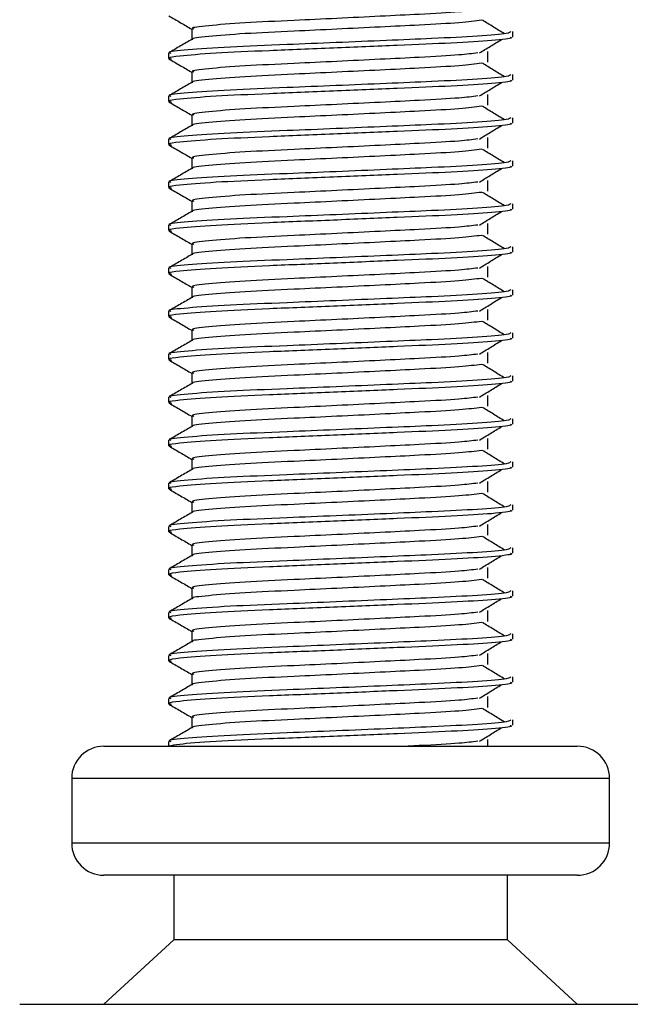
# Model space of a CAD drawing. Header units: millimetres. Extents: x -535 to 1155, y 0 to 326.
# Tile 27 of 116: x -41.17 to -33.44, y 120.08 to 132.55. Entities that reach past the tile are written whole.
import ezdxf

# ---------------------------------------------------------------- set-up
doc = ezdxf.new("R2010")
doc.units = ezdxf.units.MM

msp = doc.modelspace()

# ---------------------------------------------------------------- linework, layer by layer
at = {"color": 7, "linetype": 'Continuous', "lineweight": 25}
for p, q in [((-38.9951, 132.4371), (-38.9951, 132.3037)), ((-34.932, 132.3345), (-34.932, 132.4025)), ((-39.29, 132.1301), (-39.29, 132.062)), ((-35.2457, 132.0164), (-35.2457, 132.1525)), ((-38.9951, 131.8923), (-38.9951, 131.759)), ((-34.932, 131.7897), (-34.932, 131.8577)), ((-39.29, 131.5853), (-39.29, 131.5173)), ((-35.2457, 131.4716), (-35.2457, 131.6078)), ((-38.9951, 131.3476), (-38.9951, 131.2142)), ((-34.932, 131.245), (-34.932, 131.313)), ((-35.2457, 130.9269), (-35.2457, 131.0631)), ((-39.29, 131.0406), (-39.29, 130.9725)), ((-38.9951, 130.8028), (-38.9951, 130.6695)), ((-34.932, 130.7002), (-34.932, 130.7682)), ((-39.29, 130.4958), (-39.29, 130.4278)), ((-35.2457, 130.3821), (-35.2457, 130.5183)), ((-38.9951, 130.2581), (-38.9951, 130.1247)), ((-34.932, 130.1555), (-34.932, 130.2235)), ((-39.29, 129.9511), (-39.29, 129.883)), ((-35.2457, 129.8374), (-35.2457, 129.9736)), ((-38.9951, 129.7133), (-38.9951, 129.58)), ((-34.932, 129.6107), (-34.932, 129.6787)), ((-35.2457, 129.2926), (-35.2457, 129.4288)), ((-39.29, 129.4063), (-39.29, 129.3383)), ((-38.9951, 129.1686), (-38.9951, 129.0352)), ((-34.932, 129.066), (-34.932, 129.134)), ((-39.29, 128.8616), (-39.29, 128.7935)), ((-35.2457, 128.7479), (-35.2457, 128.8841)), ((-38.9951, 128.6238), (-38.9951, 128.4905)), ((-34.932, 128.5212), (-34.932, 128.5893)), ((-39.29, 128.3168), (-39.29, 128.2488)), ((-35.2457, 128.2031), (-35.2457, 128.3393)), ((-38.9951, 128.0791), (-38.9951, 127.9457)), ((-34.932, 127.9765), (-34.932, 128.0445)), ((-39.29, 127.7721), (-39.29, 127.7041)), ((-35.2457, 127.6584), (-35.2457, 127.7946)), ((-38.9951, 127.5343), (-38.9951, 127.401)), ((-34.932, 127.4317), (-34.932, 127.4998)), ((-39.29, 127.2273), (-39.29, 127.1593)), ((-35.2457, 127.1136), (-35.2457, 127.2498)), ((-38.9951, 126.9896), (-38.9951, 126.8562)), ((-34.932, 126.887), (-34.932, 126.955)), ((-35.2457, 126.5689), (-35.2457, 126.7051)), ((-39.29, 126.6826), (-39.29, 126.6146)), ((-38.9951, 126.4448), (-38.9951, 126.3115)), ((-34.932, 126.3423), (-34.932, 126.4103)), ((-39.29, 126.1378), (-39.29, 126.0698)), ((-35.2457, 126.0242), (-35.2457, 126.1603)), ((-38.9951, 125.9001), (-38.9951, 125.7667)), ((-34.932, 125.7975), (-34.932, 125.8655)), ((-39.29, 125.5931), (-39.29, 125.5251)), ((-35.2457, 125.4794), (-35.2457, 125.6156)), ((-38.9951, 125.3554), (-38.9951, 125.222)), ((-34.932, 125.2528), (-34.932, 125.3208)), ((-35.2457, 124.9347), (-35.2457, 125.0708)), ((-39.29, 125.0484), (-39.29, 124.9803)), ((-38.9951, 124.8106), (-38.9951, 124.6772)), ((-34.932, 124.708), (-34.932, 124.776)), ((-39.29, 124.5036), (-39.29, 124.4356)), ((-35.2457, 124.3899), (-35.2457, 124.5261)), ((-38.9951, 124.2659), (-38.9951, 124.1325)), ((-34.932, 124.1633), (-34.932, 124.2313)), ((-39.29, 123.9589), (-39.29, 123.8908)), ((-35.2457, 123.8452), (-35.2457, 123.9814)), ((-38.9951, 123.7211), (-38.9951, 123.5878)), ((-34.932, 123.6185), (-34.932, 123.6865)), ((-40.1071, 123.3534), (-34.1149, 123.3534)), ((-39.29, 123.4141), (-39.29, 123.3534)), ((-35.2457, 123.3534), (-35.2457, 123.4366)), ((-40.5157, 122.9449), (-40.5157, 122.1277)), ((-33.7064, 122.9449), (-40.5157, 122.9449)), ((-33.7064, 122.1277), (-33.7064, 122.9449)), ((-40.5157, 122.1277), (-36.8158, 122.1277)), ((-36.8158, 122.1277), (-33.7064, 122.1277)), ((-36.8512, 121.7192), (-40.1071, 121.7192)), ((-39.2219, 121.7192), (-39.2219, 120.9021)), ((-34.1149, 121.7192), (-36.8512, 121.7192)), ((-35.0001, 120.9021), (-35.0001, 121.7192)), ((-39.2219, 120.9021), (-40.1071, 120.0849)), ((-36.928, 120.9021), (-39.2219, 120.9021)), ((-35.0001, 120.9021), (-36.928, 120.9021)), ((-34.1149, 120.0849), (-35.0001, 120.9021)), ((-41.1737, 120.0849), (-33.0484, 120.0849))]:
    msp.add_line(p, q, dxfattribs=at)
for centre, start, end in [((-40.1071, 122.9449), 90, 180), ((-34.1149, 122.9449), 0, 90), ((-40.1071, 122.1277), 180, 270), ((-34.1149, 122.1277), 270, 0)]:
    msp.add_arc(centre, 0.4086, start, end, dxfattribs=at)
for points, knots in [([(-35.3747, 132.6771), (-35.4441, 132.6684), (-35.6015, 132.6486), (-36.0635, 132.6234), (-36.607, 132.5966), (-37.1587, 132.5698), (-37.7594, 132.5414), (-38.3598, 132.5137), (-38.8069, 132.4771), (-39.0156, 132.4529), (-38.9772, 132.4393), (-38.9696, 132.4366)], [0, 0, 0, 0, 0.1028652, 0.233268, 0.3371731, 0.4438505, 0.5487917, 0.6853047, 0.8274414, 0.9661113, 1, 1, 1, 1]), ([(-39.2848, 132.6014), (-39.2355, 132.5728), (-39.139, 132.517), (-39.0424, 132.4611), (-38.9951, 132.4337)], [0, 0, 0, 0, 0.5102373, 1, 1, 1, 1]), ([(-35.3243, 132.5463), (-35.407, 132.5358), (-35.5764, 132.5141), (-36.0625, 132.4872), (-36.6072, 132.4604), (-37.1587, 132.4336), (-37.7592, 132.4053), (-38.3612, 132.3775), (-38.8015, 132.3409), (-39.0106, 132.3187), (-38.9837, 132.3071), (-38.9821, 132.3064)], [0, 0, 0, 0, 0.1249493, 0.2558292, 0.3601144, 0.4671821, 0.5725071, 0.7095196, 0.8521762, 0.9913534, 1, 1, 1, 1]), ([(-35.0378, 132.3757), (-35.0841, 132.4041), (-35.1768, 132.461), (-35.2696, 132.5178), (-35.3161, 132.5462)], [0, 0, 0, 0, 0.50001, 1, 1, 1, 1]), ([(-34.9581, 132.4025), (-34.964, 132.3947), (-34.9777, 132.3766), (-35.3404, 132.3445), (-35.8941, 132.317), (-36.5294, 132.2902), (-37.1658, 132.2633), (-37.8611, 132.235), (-38.5552, 132.2073), (-39.0724, 132.1707), (-39.3139, 132.1464), (-39.2691, 132.1328), (-39.2601, 132.1301)], [0, 0, 0, 0, 0.08848308, 0.20787331, 0.32292323, 0.41459405, 0.50870798, 0.60129187, 0.72173315, 0.84713038, 0.96947255, 1, 1, 1, 1]), ([(-38.9903, 132.3065), (-39.0396, 132.278), (-39.1381, 132.221), (-39.2366, 132.164), (-39.2859, 132.1355)], [0, 0, 0, 0, 0.4999318, 1, 1, 1, 1]), ([(-34.9641, 132.3345), (-34.9555, 132.331), (-34.9213, 132.3174), (-35.1668, 132.2902), (-35.6714, 132.2577), (-36.3877, 132.2284), (-37.2085, 132.1931), (-38.0322, 132.161), (-38.7372, 132.1289), (-39.1436, 132.0954), (-39.3108, 132.073), (-39.2677, 132.0605), (-39.2522, 132.056)], [0, 0, 0, 0, 0.03926664, 0.15622844, 0.27180144, 0.38453008, 0.50182349, 0.62160097, 0.74094547, 0.86376393, 0.95109714, 1, 1, 1, 1]), ([(-35.3537, 132.1323), (-35.3074, 132.1607), (-35.2147, 132.2176), (-35.1219, 132.2744), (-35.0754, 132.3029)], [0, 0, 0, 0, 0.4999887, 1, 1, 1, 1]), ([(-39.2848, 132.0566), (-39.2355, 132.0281), (-39.139, 131.9722), (-39.0424, 131.9163), (-38.9951, 131.8889)], [0, 0, 0, 0, 0.5102373, 1, 1, 1, 1]), ([(-35.3747, 132.1324), (-35.4441, 132.1236), (-35.6015, 132.1038), (-36.0635, 132.0787), (-36.607, 132.0519), (-37.1587, 132.025), (-37.7594, 131.9967), (-38.3598, 131.9689), (-38.8069, 131.9324), (-39.0156, 131.9082), (-38.9772, 131.8946), (-38.9696, 131.8919)], [0, 0, 0, 0, 0.1028652, 0.233268, 0.3371731, 0.4438505, 0.5487917, 0.6853047, 0.8274414, 0.9661113, 1, 1, 1, 1]), ([(-35.3243, 132.0016), (-35.407, 131.991), (-35.5764, 131.9693), (-36.0625, 131.9425), (-36.6072, 131.9157), (-37.1587, 131.8888), (-37.7592, 131.8605), (-38.3612, 131.8327), (-38.8015, 131.7962), (-39.0106, 131.7739), (-38.9837, 131.7623), (-38.9821, 131.7617)], [0, 0, 0, 0, 0.1249493, 0.2558292, 0.3601144, 0.4671821, 0.5725071, 0.7095196, 0.8521762, 0.9913534, 1, 1, 1, 1]), ([(-35.0378, 131.8309), (-35.0841, 131.8593), (-35.1768, 131.9162), (-35.2696, 131.9731), (-35.3161, 132.0015)], [0, 0, 0, 0, 0.50001, 1, 1, 1, 1]), ([(-34.9581, 131.8577), (-34.964, 131.85), (-34.9777, 131.8318), (-35.3404, 131.7997), (-35.8941, 131.7723), (-36.5294, 131.7455), (-37.1658, 131.7186), (-37.8611, 131.6903), (-38.5552, 131.6625), (-39.0724, 131.6259), (-39.3139, 131.6017), (-39.2691, 131.588), (-39.2601, 131.5853)], [0, 0, 0, 0, 0.0884831, 0.2078733, 0.3229232, 0.4145941, 0.508708, 0.6012919, 0.7217331, 0.8471304, 0.9694726, 1, 1, 1, 1]), ([(-38.9903, 131.7617), (-39.0396, 131.7332), (-39.1381, 131.6762), (-39.2366, 131.6192), (-39.2859, 131.5907)], [0, 0, 0, 0, 0.4999318, 1, 1, 1, 1]), ([(-34.9641, 131.7897), (-34.9555, 131.7863), (-34.9213, 131.7727), (-35.1668, 131.7455), (-35.6714, 131.7129), (-36.3877, 131.6837), (-37.2085, 131.6483), (-38.0322, 131.6162), (-38.7372, 131.5841), (-39.1436, 131.5506), (-39.3108, 131.5282), (-39.2677, 131.5158), (-39.2522, 131.5113)], [0, 0, 0, 0, 0.03926664, 0.15622844, 0.27180144, 0.38453008, 0.50182349, 0.62160097, 0.74094547, 0.86376393, 0.95109714, 1, 1, 1, 1]), ([(-35.3537, 131.5875), (-35.3074, 131.6159), (-35.2147, 131.6728), (-35.1219, 131.7297), (-35.0754, 131.7581)], [0, 0, 0, 0, 0.4999887, 1, 1, 1, 1]), ([(-35.3747, 131.5876), (-35.4441, 131.5789), (-35.6015, 131.5591), (-36.0635, 131.5339), (-36.607, 131.5071), (-37.1587, 131.4803), (-37.7594, 131.452), (-38.3598, 131.4242), (-38.8069, 131.3876), (-39.0156, 131.3634), (-38.9772, 131.3498), (-38.9696, 131.3471)], [0, 0, 0, 0, 0.1028652, 0.233268, 0.3371731, 0.4438505, 0.5487917, 0.6853047, 0.8274414, 0.9661113, 1, 1, 1, 1]), ([(-39.2848, 131.5119), (-39.2355, 131.4834), (-39.139, 131.4275), (-39.0424, 131.3716), (-38.9951, 131.3442)], [0, 0, 0, 0, 0.5102373, 1, 1, 1, 1]), ([(-35.3243, 131.4569), (-35.407, 131.4463), (-35.5764, 131.4246), (-36.0625, 131.3977), (-36.6072, 131.3709), (-37.1587, 131.3441), (-37.7592, 131.3158), (-38.3612, 131.288), (-38.8015, 131.2514), (-39.0106, 131.2292), (-38.9837, 131.2176), (-38.9821, 131.2169)], [0, 0, 0, 0, 0.1249493, 0.2558292, 0.3601144, 0.4671821, 0.5725071, 0.7095196, 0.8521762, 0.9913534, 1, 1, 1, 1]), ([(-35.0378, 131.2862), (-35.0841, 131.3146), (-35.1768, 131.3715), (-35.2696, 131.4283), (-35.3161, 131.4568)], [0, 0, 0, 0, 0.50001, 1, 1, 1, 1]), ([(-34.9581, 131.313), (-34.964, 131.3052), (-34.9777, 131.2871), (-35.3404, 131.255), (-35.8941, 131.2275), (-36.5294, 131.2007), (-37.1658, 131.1739), (-37.8611, 131.1455), (-38.5552, 131.1178), (-39.0724, 131.0812), (-39.3139, 131.0569), (-39.2691, 131.0433), (-39.2601, 131.0406)], [0, 0, 0, 0, 0.0884831, 0.2078733, 0.3229232, 0.4145941, 0.508708, 0.6012919, 0.7217331, 0.8471304, 0.9694726, 1, 1, 1, 1]), ([(-38.9903, 131.217), (-39.0396, 131.1885), (-39.1381, 131.1315), (-39.2366, 131.0745), (-39.2859, 131.046)], [0, 0, 0, 0, 0.4999318, 1, 1, 1, 1]), ([(-34.9641, 131.245), (-34.9555, 131.2416), (-34.9213, 131.2279), (-35.1668, 131.2007), (-35.6714, 131.1682), (-36.3877, 131.1389), (-37.2085, 131.1036), (-38.0322, 131.0715), (-38.7372, 131.0394), (-39.1436, 131.0059), (-39.3108, 130.9835), (-39.2677, 130.971), (-39.2522, 130.9666)], [0, 0, 0, 0, 0.0392666, 0.1562284, 0.2718014, 0.3845301, 0.5018235, 0.621601, 0.7409455, 0.8637639, 0.9510971, 1, 1, 1, 1]), ([(-35.3537, 131.0428), (-35.3074, 131.0712), (-35.2147, 131.1281), (-35.1219, 131.1849), (-35.0754, 131.2134)], [0, 0, 0, 0, 0.4999887, 1, 1, 1, 1]), ([(-39.2848, 130.9671), (-39.2355, 130.9386), (-39.139, 130.8827), (-39.0424, 130.8268), (-38.9951, 130.7994)], [0, 0, 0, 0, 0.5102373, 1, 1, 1, 1]), ([(-35.3747, 131.0429), (-35.4441, 131.0341), (-35.6015, 131.0143), (-36.0635, 130.9892), (-36.607, 130.9624), (-37.1587, 130.9355), (-37.7594, 130.9072), (-38.3598, 130.8794), (-38.8069, 130.8429), (-39.0156, 130.8187), (-38.9772, 130.8051), (-38.9696, 130.8024)], [0, 0, 0, 0, 0.1028652, 0.233268, 0.3371731, 0.4438505, 0.5487917, 0.6853047, 0.8274414, 0.9661113, 1, 1, 1, 1]), ([(-35.3243, 130.9121), (-35.407, 130.9015), (-35.5764, 130.8798), (-36.0625, 130.853), (-36.6072, 130.8262), (-37.1587, 130.7993), (-37.7592, 130.771), (-38.3612, 130.7433), (-38.8015, 130.7067), (-39.0106, 130.6844), (-38.9837, 130.6729), (-38.9821, 130.6722)], [0, 0, 0, 0, 0.1249493, 0.2558292, 0.3601144, 0.4671821, 0.5725071, 0.7095196, 0.8521762, 0.9913534, 1, 1, 1, 1]), ([(-35.0378, 130.7414), (-35.0841, 130.7699), (-35.1768, 130.8267), (-35.2696, 130.8836), (-35.3161, 130.912)], [0, 0, 0, 0, 0.50001, 1, 1, 1, 1]), ([(-34.9581, 130.7682), (-34.964, 130.7605), (-34.9777, 130.7423), (-35.3404, 130.7102), (-35.8941, 130.6828), (-36.5294, 130.656), (-37.1658, 130.6291), (-37.8611, 130.6008), (-38.5552, 130.573), (-39.0724, 130.5364), (-39.3139, 130.5122), (-39.2691, 130.4985), (-39.2601, 130.4958)], [0, 0, 0, 0, 0.0884831, 0.2078733, 0.3229232, 0.4145941, 0.508708, 0.6012919, 0.7217331, 0.8471304, 0.9694726, 1, 1, 1, 1]), ([(-34.9641, 130.7002), (-34.9555, 130.6968), (-34.9213, 130.6832), (-35.1668, 130.656), (-35.6714, 130.6234), (-36.3877, 130.5942), (-37.2085, 130.5588), (-38.0322, 130.5267), (-38.7372, 130.4946), (-39.1436, 130.4611), (-39.3108, 130.4387), (-39.2677, 130.4263), (-39.2522, 130.4218)], [0, 0, 0, 0, 0.0392666, 0.1562284, 0.2718014, 0.3845301, 0.5018235, 0.621601, 0.7409455, 0.8637639, 0.9510971, 1, 1, 1, 1]), ([(-38.9903, 130.6723), (-39.0396, 130.6437), (-39.1381, 130.5867), (-39.2366, 130.5297), (-39.2859, 130.5012)], [0, 0, 0, 0, 0.4999318, 1, 1, 1, 1]), ([(-35.3537, 130.498), (-35.3074, 130.5265), (-35.2147, 130.5833), (-35.1219, 130.6402), (-35.0754, 130.6686)], [0, 0, 0, 0, 0.49998865, 1, 1, 1, 1]), ([(-35.3747, 130.4981), (-35.4441, 130.4894), (-35.6015, 130.4696), (-36.0635, 130.4444), (-36.607, 130.4176), (-37.1587, 130.3908), (-37.7594, 130.3625), (-38.3598, 130.3347), (-38.8069, 130.2981), (-39.0156, 130.2739), (-38.9772, 130.2603), (-38.9696, 130.2577)], [0, 0, 0, 0, 0.1028652, 0.233268, 0.3371731, 0.4438505, 0.5487917, 0.6853047, 0.8274414, 0.9661113, 1, 1, 1, 1]), ([(-39.2848, 130.4224), (-39.2355, 130.3939), (-39.139, 130.338), (-39.0424, 130.2821), (-38.9951, 130.2547)], [0, 0, 0, 0, 0.5102373, 1, 1, 1, 1]), ([(-35.3243, 130.3674), (-35.407, 130.3568), (-35.5764, 130.3351), (-36.0625, 130.3082), (-36.6072, 130.2815), (-37.1587, 130.2546), (-37.7592, 130.2263), (-38.3612, 130.1985), (-38.8015, 130.1619), (-39.0106, 130.1397), (-38.9837, 130.1281), (-38.9821, 130.1274)], [0, 0, 0, 0, 0.1249493, 0.2558292, 0.3601144, 0.4671821, 0.5725071, 0.7095196, 0.8521762, 0.9913534, 1, 1, 1, 1]), ([(-35.0378, 130.1967), (-35.0841, 130.2251), (-35.1768, 130.282), (-35.2696, 130.3388), (-35.3161, 130.3673)], [0, 0, 0, 0, 0.50001, 1, 1, 1, 1]), ([(-34.9581, 130.2235), (-34.964, 130.2158), (-34.9777, 130.1976), (-35.3404, 130.1655), (-35.8941, 130.138), (-36.5294, 130.1112), (-37.1658, 130.0844), (-37.8611, 130.056), (-38.5552, 130.0283), (-39.0724, 129.9917), (-39.3139, 129.9674), (-39.2691, 129.9538), (-39.2601, 129.9511)], [0, 0, 0, 0, 0.0884831, 0.2078733, 0.3229232, 0.4145941, 0.508708, 0.6012919, 0.7217331, 0.8471304, 0.9694726, 1, 1, 1, 1]), ([(-38.9903, 130.1275), (-39.0396, 130.099), (-39.1381, 130.042), (-39.2366, 129.985), (-39.2859, 129.9565)], [0, 0, 0, 0, 0.4999318, 1, 1, 1, 1]), ([(-34.9641, 130.1555), (-34.9555, 130.1521), (-34.9213, 130.1385), (-35.1668, 130.1112), (-35.6714, 130.0787), (-36.3877, 130.0494), (-37.2085, 130.0141), (-38.0322, 129.982), (-38.7372, 129.9499), (-39.1436, 129.9164), (-39.3108, 129.894), (-39.2677, 129.8815), (-39.2522, 129.8771)], [0, 0, 0, 0, 0.0392666, 0.1562284, 0.2718014, 0.3845301, 0.5018235, 0.621601, 0.7409455, 0.8637639, 0.9510971, 1, 1, 1, 1]), ([(-35.3537, 129.9533), (-35.3074, 129.9817), (-35.2147, 130.0386), (-35.1219, 130.0955), (-35.0754, 130.1239)], [0, 0, 0, 0, 0.4999887, 1, 1, 1, 1]), ([(-35.3747, 129.9534), (-35.4441, 129.9447), (-35.6015, 129.9248), (-36.0635, 129.8997), (-36.607, 129.8729), (-37.1587, 129.846), (-37.7594, 129.8177), (-38.3598, 129.7899), (-38.8069, 129.7534), (-39.0156, 129.7292), (-38.9772, 129.7156), (-38.9696, 129.7129)], [0, 0, 0, 0, 0.1028652, 0.233268, 0.3371731, 0.4438505, 0.5487917, 0.6853047, 0.8274414, 0.9661113, 1, 1, 1, 1]), ([(-39.2848, 129.8776), (-39.2355, 129.8491), (-39.139, 129.7932), (-39.0424, 129.7373), (-38.9951, 129.7099)], [0, 0, 0, 0, 0.5102373, 1, 1, 1, 1]), ([(-35.3243, 129.8226), (-35.407, 129.812), (-35.5764, 129.7903), (-36.0625, 129.7635), (-36.6072, 129.7367), (-37.1587, 129.7098), (-37.7592, 129.6815), (-38.3612, 129.6538), (-38.8015, 129.6172), (-39.0106, 129.5949), (-38.9837, 129.5834), (-38.9821, 129.5827)], [0, 0, 0, 0, 0.1249493, 0.2558292, 0.3601144, 0.4671821, 0.5725071, 0.7095196, 0.8521762, 0.9913534, 1, 1, 1, 1]), ([(-35.0378, 129.6519), (-35.0841, 129.6804), (-35.1768, 129.7372), (-35.2696, 129.7941), (-35.3161, 129.8225)], [0, 0, 0, 0, 0.50001, 1, 1, 1, 1]), ([(-34.9581, 129.6787), (-34.964, 129.671), (-34.9777, 129.6528), (-35.3404, 129.6207), (-35.8941, 129.5933), (-36.5294, 129.5665), (-37.1658, 129.5396), (-37.8611, 129.5113), (-38.5552, 129.4835), (-39.0724, 129.4469), (-39.3139, 129.4227), (-39.2691, 129.409), (-39.2601, 129.4063)], [0, 0, 0, 0, 0.0884831, 0.2078733, 0.3229232, 0.4145941, 0.508708, 0.6012919, 0.7217331, 0.8471304, 0.9694726, 1, 1, 1, 1]), ([(-38.9903, 129.5828), (-39.0396, 129.5543), (-39.1381, 129.4972), (-39.2366, 129.4402), (-39.2859, 129.4117)], [0, 0, 0, 0, 0.4999318, 1, 1, 1, 1]), ([(-34.9641, 129.6107), (-34.9555, 129.6073), (-34.9213, 129.5937), (-35.1668, 129.5665), (-35.6714, 129.5339), (-36.3877, 129.5047), (-37.2085, 129.4694), (-38.0322, 129.4372), (-38.7372, 129.4051), (-39.1436, 129.3716), (-39.3108, 129.3492), (-39.2677, 129.3368), (-39.2522, 129.3323)], [0, 0, 0, 0, 0.0392666, 0.1562284, 0.2718014, 0.3845301, 0.5018235, 0.621601, 0.7409455, 0.8637639, 0.9510971, 1, 1, 1, 1]), ([(-35.3537, 129.4085), (-35.3074, 129.437), (-35.2147, 129.4938), (-35.1219, 129.5507), (-35.0754, 129.5791)], [0, 0, 0, 0, 0.4999887, 1, 1, 1, 1]), ([(-39.2848, 129.3329), (-39.2355, 129.3044), (-39.139, 129.2485), (-39.0424, 129.1926), (-38.9951, 129.1652)], [0, 0, 0, 0, 0.5102373, 1, 1, 1, 1]), ([(-35.3747, 129.4086), (-35.4441, 129.3999), (-35.6015, 129.3801), (-36.0635, 129.3549), (-36.607, 129.3281), (-37.1587, 129.3013), (-37.7594, 129.273), (-38.3598, 129.2452), (-38.8069, 129.2086), (-39.0156, 129.1844), (-38.9772, 129.1708), (-38.9696, 129.1682)], [0, 0, 0, 0, 0.1028652, 0.233268, 0.3371731, 0.4438505, 0.5487917, 0.6853047, 0.8274414, 0.9661113, 1, 1, 1, 1]), ([(-35.3243, 129.2779), (-35.407, 129.2673), (-35.5764, 129.2456), (-36.0625, 129.2187), (-36.6072, 129.192), (-37.1587, 129.1651), (-37.7592, 129.1368), (-38.3612, 129.109), (-38.8015, 129.0724), (-39.0106, 129.0502), (-38.9837, 129.0386), (-38.9821, 129.0379)], [0, 0, 0, 0, 0.1249493, 0.2558292, 0.3601144, 0.4671821, 0.5725071, 0.7095196, 0.8521762, 0.9913534, 1, 1, 1, 1]), ([(-35.0378, 129.1072), (-35.0841, 129.1356), (-35.1768, 129.1925), (-35.2696, 129.2493), (-35.3161, 129.2778)], [0, 0, 0, 0, 0.50001, 1, 1, 1, 1]), ([(-34.9581, 129.134), (-34.964, 129.1263), (-34.9777, 129.1081), (-35.3404, 129.076), (-35.8941, 129.0485), (-36.5294, 129.0217), (-37.1658, 128.9949), (-37.8611, 128.9665), (-38.5552, 128.9388), (-39.0724, 128.9022), (-39.3139, 128.8779), (-39.2691, 128.8643), (-39.2601, 128.8616)], [0, 0, 0, 0, 0.0884831, 0.2078733, 0.3229232, 0.4145941, 0.508708, 0.6012919, 0.7217331, 0.8471304, 0.9694726, 1, 1, 1, 1]), ([(-34.9641, 129.066), (-34.9555, 129.0626), (-34.9213, 129.049), (-35.1668, 129.0217), (-35.6714, 128.9892), (-36.3877, 128.96), (-37.2085, 128.9246), (-38.0322, 128.8925), (-38.7372, 128.8604), (-39.1436, 128.8269), (-39.3108, 128.8045), (-39.2677, 128.792), (-39.2522, 128.7876)], [0, 0, 0, 0, 0.0392666, 0.1562284, 0.2718014, 0.3845301, 0.5018235, 0.621601, 0.7409455, 0.8637639, 0.9510971, 1, 1, 1, 1]), ([(-38.9903, 129.038), (-39.0396, 129.0095), (-39.1381, 128.9525), (-39.2366, 128.8955), (-39.2859, 128.867)], [0, 0, 0, 0, 0.4999318, 1, 1, 1, 1]), ([(-35.3537, 128.8638), (-35.3074, 128.8922), (-35.2147, 128.9491), (-35.1219, 129.006), (-35.0754, 129.0344)], [0, 0, 0, 0, 0.4999887, 1, 1, 1, 1]), ([(-35.3747, 128.8639), (-35.4441, 128.8552), (-35.6015, 128.8354), (-36.0635, 128.8102), (-36.607, 128.7834), (-37.1587, 128.7565), (-37.7594, 128.7282), (-38.3598, 128.7004), (-38.8069, 128.6639), (-39.0156, 128.6397), (-38.9772, 128.6261), (-38.9696, 128.6234)], [0, 0, 0, 0, 0.1028652, 0.233268, 0.3371731, 0.4438505, 0.5487917, 0.6853047, 0.8274414, 0.9661113, 1, 1, 1, 1]), ([(-39.2848, 128.7881), (-39.2355, 128.7596), (-39.139, 128.7037), (-39.0424, 128.6478), (-38.9951, 128.6205)], [0, 0, 0, 0, 0.5102373, 1, 1, 1, 1]), ([(-35.3243, 128.7331), (-35.407, 128.7225), (-35.5764, 128.7009), (-36.0625, 128.674), (-36.6072, 128.6472), (-37.1587, 128.6204), (-37.7592, 128.592), (-38.3612, 128.5643), (-38.8015, 128.5277), (-39.0106, 128.5055), (-38.9837, 128.4939), (-38.9821, 128.4932)], [0, 0, 0, 0, 0.1249493, 0.2558292, 0.3601144, 0.4671821, 0.5725071, 0.7095196, 0.8521762, 0.9913534, 1, 1, 1, 1]), ([(-35.0378, 128.5624), (-35.0841, 128.5909), (-35.1768, 128.6477), (-35.2696, 128.7046), (-35.3161, 128.733)], [0, 0, 0, 0, 0.50001, 1, 1, 1, 1]), ([(-34.9581, 128.5893), (-34.964, 128.5815), (-34.9777, 128.5633), (-35.3404, 128.5312), (-35.8941, 128.5038), (-36.5294, 128.477), (-37.1658, 128.4501), (-37.8611, 128.4218), (-38.5552, 128.394), (-39.0724, 128.3575), (-39.3139, 128.3332), (-39.2691, 128.3196), (-39.2601, 128.3168)], [0, 0, 0, 0, 0.0884831, 0.2078733, 0.3229232, 0.4145941, 0.508708, 0.6012919, 0.7217331, 0.8471304, 0.9694726, 1, 1, 1, 1]), ([(-38.9903, 128.4933), (-39.0396, 128.4648), (-39.1381, 128.4077), (-39.2366, 128.3507), (-39.2859, 128.3222)], [0, 0, 0, 0, 0.4999318, 1, 1, 1, 1]), ([(-34.9641, 128.5212), (-34.9555, 128.5178), (-34.9213, 128.5042), (-35.1668, 128.477), (-35.6714, 128.4444), (-36.3877, 128.4152), (-37.2085, 128.3799), (-38.0322, 128.3477), (-38.7372, 128.3156), (-39.1436, 128.2821), (-39.3108, 128.2597), (-39.2677, 128.2473), (-39.2522, 128.2428)], [0, 0, 0, 0, 0.0392666, 0.1562284, 0.2718014, 0.3845301, 0.5018235, 0.621601, 0.7409455, 0.8637639, 0.9510971, 1, 1, 1, 1]), ([(-35.3537, 128.319), (-35.3074, 128.3475), (-35.2147, 128.4043), (-35.1219, 128.4612), (-35.0754, 128.4896)], [0, 0, 0, 0, 0.4999887, 1, 1, 1, 1]), ([(-35.3747, 128.3191), (-35.4441, 128.3104), (-35.6015, 128.2906), (-36.0635, 128.2654), (-36.607, 128.2387), (-37.1587, 128.2118), (-37.7594, 128.1835), (-38.3598, 128.1557), (-38.8069, 128.1191), (-39.0156, 128.0949), (-38.9772, 128.0813), (-38.9696, 128.0787)], [0, 0, 0, 0, 0.10286515, 0.233268, 0.33717311, 0.44385053, 0.54879169, 0.68530472, 0.82744139, 0.9661113, 1, 1, 1, 1]), ([(-39.2848, 128.2434), (-39.2355, 128.2149), (-39.139, 128.159), (-39.0424, 128.1031), (-38.9951, 128.0757)], [0, 0, 0, 0, 0.5102373, 1, 1, 1, 1]), ([(-35.3243, 128.1884), (-35.407, 128.1778), (-35.5764, 128.1561), (-36.0625, 128.1292), (-36.6072, 128.1025), (-37.1587, 128.0756), (-37.7592, 128.0473), (-38.3612, 128.0195), (-38.8015, 127.9829), (-39.0106, 127.9607), (-38.9837, 127.9491), (-38.9821, 127.9484)], [0, 0, 0, 0, 0.1249493, 0.2558292, 0.3601144, 0.4671821, 0.5725071, 0.7095196, 0.8521762, 0.9913534, 1, 1, 1, 1]), ([(-35.0378, 128.0177), (-35.0841, 128.0461), (-35.1768, 128.103), (-35.2696, 128.1598), (-35.3161, 128.1883)], [0, 0, 0, 0, 0.50001, 1, 1, 1, 1]), ([(-34.9581, 128.0445), (-34.964, 128.0368), (-34.9777, 128.0186), (-35.3404, 127.9865), (-35.8941, 127.959), (-36.5294, 127.9322), (-37.1658, 127.9054), (-37.8611, 127.8771), (-38.5552, 127.8493), (-39.0724, 127.8127), (-39.3139, 127.7885), (-39.2691, 127.7748), (-39.2601, 127.7721)], [0, 0, 0, 0, 0.0884831, 0.2078733, 0.3229232, 0.4145941, 0.508708, 0.6012919, 0.7217331, 0.8471304, 0.9694726, 1, 1, 1, 1]), ([(-38.9903, 127.9485), (-39.0396, 127.92), (-39.1381, 127.863), (-39.2366, 127.806), (-39.2859, 127.7775)], [0, 0, 0, 0, 0.4999318, 1, 1, 1, 1]), ([(-34.9641, 127.9765), (-34.9555, 127.9731), (-34.9213, 127.9595), (-35.1668, 127.9322), (-35.6714, 127.8997), (-36.3877, 127.8705), (-37.2085, 127.8351), (-38.0322, 127.803), (-38.7372, 127.7709), (-39.1436, 127.7374), (-39.3108, 127.715), (-39.2677, 127.7025), (-39.2522, 127.6981)], [0, 0, 0, 0, 0.0392666, 0.1562284, 0.2718014, 0.3845301, 0.5018235, 0.621601, 0.7409455, 0.8637639, 0.9510971, 1, 1, 1, 1]), ([(-35.3537, 127.7743), (-35.3074, 127.8027), (-35.2147, 127.8596), (-35.1219, 127.9165), (-35.0754, 127.9449)], [0, 0, 0, 0, 0.4999887, 1, 1, 1, 1]), ([(-39.2848, 127.6986), (-39.2355, 127.6701), (-39.139, 127.6142), (-39.0424, 127.5583), (-38.9951, 127.531)], [0, 0, 0, 0, 0.5102373, 1, 1, 1, 1]), ([(-35.3747, 127.7744), (-35.4441, 127.7657), (-35.6015, 127.7459), (-36.0635, 127.7207), (-36.607, 127.6939), (-37.1587, 127.667), (-37.7594, 127.6387), (-38.3598, 127.611), (-38.8069, 127.5744), (-39.0156, 127.5502), (-38.9772, 127.5366), (-38.9696, 127.5339)], [0, 0, 0, 0, 0.1028652, 0.233268, 0.3371731, 0.4438505, 0.5487917, 0.6853047, 0.8274414, 0.9661113, 1, 1, 1, 1]), ([(-35.3243, 127.6436), (-35.407, 127.633), (-35.5764, 127.6114), (-36.0625, 127.5845), (-36.6072, 127.5577), (-37.1587, 127.5309), (-37.7592, 127.5025), (-38.3612, 127.4748), (-38.8015, 127.4382), (-39.0106, 127.416), (-38.9837, 127.4044), (-38.9821, 127.4037)], [0, 0, 0, 0, 0.12494928, 0.25582918, 0.3601144, 0.46718207, 0.57250713, 0.70951956, 0.8521762, 0.99135341, 1, 1, 1, 1]), ([(-35.0378, 127.4729), (-35.0841, 127.5014), (-35.1768, 127.5582), (-35.2696, 127.6151), (-35.3161, 127.6435)], [0, 0, 0, 0, 0.50001, 1, 1, 1, 1]), ([(-34.9581, 127.4998), (-34.964, 127.492), (-34.9777, 127.4739), (-35.3404, 127.4418), (-35.8941, 127.4143), (-36.5294, 127.3875), (-37.1658, 127.3606), (-37.8611, 127.3323), (-38.5552, 127.3045), (-39.0724, 127.268), (-39.3139, 127.2437), (-39.2691, 127.2301), (-39.2601, 127.2273)], [0, 0, 0, 0, 0.0884831, 0.2078733, 0.3229232, 0.4145941, 0.508708, 0.6012919, 0.7217331, 0.8471304, 0.9694726, 1, 1, 1, 1]), ([(-34.9641, 127.4317), (-34.9555, 127.4283), (-34.9213, 127.4147), (-35.1668, 127.3875), (-35.6714, 127.355), (-36.3877, 127.3257), (-37.2085, 127.2904), (-38.0322, 127.2582), (-38.7372, 127.2262), (-39.1436, 127.1926), (-39.3108, 127.1702), (-39.2677, 127.1578), (-39.2522, 127.1533)], [0, 0, 0, 0, 0.0392666, 0.1562284, 0.2718014, 0.3845301, 0.5018235, 0.621601, 0.7409455, 0.8637639, 0.9510971, 1, 1, 1, 1]), ([(-38.9903, 127.4038), (-39.0396, 127.3753), (-39.1381, 127.3182), (-39.2366, 127.2612), (-39.2859, 127.2327)], [0, 0, 0, 0, 0.4999318, 1, 1, 1, 1]), ([(-35.3537, 127.2295), (-35.3074, 127.258), (-35.2147, 127.3149), (-35.1219, 127.3717), (-35.0754, 127.4002)], [0, 0, 0, 0, 0.4999887, 1, 1, 1, 1]), ([(-35.3747, 127.2297), (-35.4441, 127.2209), (-35.6015, 127.2011), (-36.0635, 127.1759), (-36.607, 127.1492), (-37.1587, 127.1223), (-37.7594, 127.094), (-38.3598, 127.0662), (-38.8069, 127.0296), (-39.0156, 127.0054), (-38.9772, 126.9918), (-38.9696, 126.9892)], [0, 0, 0, 0, 0.1028652, 0.233268, 0.3371731, 0.4438505, 0.5487917, 0.6853047, 0.8274414, 0.9661113, 1, 1, 1, 1]), ([(-39.2848, 127.1539), (-39.2355, 127.1254), (-39.139, 127.0695), (-39.0424, 127.0136), (-38.9951, 126.9862)], [0, 0, 0, 0, 0.51023729, 1, 1, 1, 1]), ([(-35.3243, 127.0989), (-35.407, 127.0883), (-35.5764, 127.0666), (-36.0625, 127.0397), (-36.6072, 127.013), (-37.1587, 126.9861), (-37.7592, 126.9578), (-38.3612, 126.93), (-38.8015, 126.8934), (-39.0106, 126.8712), (-38.9837, 126.8596), (-38.9821, 126.859)], [0, 0, 0, 0, 0.1249493, 0.2558292, 0.3601144, 0.4671821, 0.5725071, 0.7095196, 0.8521762, 0.9913534, 1, 1, 1, 1]), ([(-35.0378, 126.9282), (-35.0841, 126.9566), (-35.1768, 127.0135), (-35.2696, 127.0704), (-35.3161, 127.0988)], [0, 0, 0, 0, 0.50001, 1, 1, 1, 1]), ([(-34.9581, 126.955), (-34.964, 126.9473), (-34.9777, 126.9291), (-35.3404, 126.897), (-35.8941, 126.8695), (-36.5294, 126.8427), (-37.1658, 126.8159), (-37.8611, 126.7876), (-38.5552, 126.7598), (-39.0724, 126.7232), (-39.3139, 126.699), (-39.2691, 126.6853), (-39.2601, 126.6826)], [0, 0, 0, 0, 0.0884831, 0.2078733, 0.3229232, 0.4145941, 0.508708, 0.6012919, 0.7217331, 0.8471304, 0.9694726, 1, 1, 1, 1]), ([(-38.9903, 126.859), (-39.0396, 126.8305), (-39.1381, 126.7735), (-39.2366, 126.7165), (-39.2859, 126.688)], [0, 0, 0, 0, 0.4999318, 1, 1, 1, 1]), ([(-34.9641, 126.887), (-34.9555, 126.8836), (-34.9213, 126.87), (-35.1668, 126.8428), (-35.6714, 126.8102), (-36.3877, 126.781), (-37.2085, 126.7456), (-38.0322, 126.7135), (-38.7372, 126.6814), (-39.1436, 126.6479), (-39.3108, 126.6255), (-39.2677, 126.6131), (-39.2522, 126.6086)], [0, 0, 0, 0, 0.0392666, 0.1562284, 0.2718014, 0.3845301, 0.5018235, 0.621601, 0.7409455, 0.8637639, 0.9510971, 1, 1, 1, 1]), ([(-35.3537, 126.6848), (-35.3074, 126.7132), (-35.2147, 126.7701), (-35.1219, 126.827), (-35.0754, 126.8554)], [0, 0, 0, 0, 0.49998865, 1, 1, 1, 1]), ([(-35.3747, 126.6849), (-35.4441, 126.6762), (-35.6015, 126.6564), (-36.0635, 126.6312), (-36.607, 126.6044), (-37.1587, 126.5776), (-37.7594, 126.5492), (-38.3598, 126.5215), (-38.8069, 126.4849), (-39.0156, 126.4607), (-38.9772, 126.4471), (-38.9696, 126.4444)], [0, 0, 0, 0, 0.1028652, 0.233268, 0.3371731, 0.4438505, 0.5487917, 0.6853047, 0.8274414, 0.9661113, 1, 1, 1, 1]), ([(-39.2848, 126.6092), (-39.2355, 126.5806), (-39.139, 126.5248), (-39.0424, 126.4688), (-38.9951, 126.4415)], [0, 0, 0, 0, 0.5102373, 1, 1, 1, 1]), ([(-35.3243, 126.5541), (-35.407, 126.5435), (-35.5764, 126.5219), (-36.0625, 126.495), (-36.6072, 126.4682), (-37.1587, 126.4414), (-37.7592, 126.4131), (-38.3612, 126.3853), (-38.8015, 126.3487), (-39.0106, 126.3265), (-38.9837, 126.3149), (-38.9821, 126.3142)], [0, 0, 0, 0, 0.1249493, 0.2558292, 0.3601144, 0.4671821, 0.5725071, 0.7095196, 0.8521762, 0.9913534, 1, 1, 1, 1]), ([(-35.0378, 126.3835), (-35.0841, 126.4119), (-35.1768, 126.4687), (-35.2696, 126.5256), (-35.3161, 126.554)], [0, 0, 0, 0, 0.50001, 1, 1, 1, 1]), ([(-34.9581, 126.4103), (-34.964, 126.4025), (-34.9777, 126.3844), (-35.3404, 126.3523), (-35.8941, 126.3248), (-36.5294, 126.298), (-37.1658, 126.2711), (-37.8611, 126.2428), (-38.5552, 126.215), (-39.0724, 126.1785), (-39.3139, 126.1542), (-39.2691, 126.1406), (-39.2601, 126.1378)], [0, 0, 0, 0, 0.0884831, 0.2078733, 0.3229232, 0.4145941, 0.508708, 0.6012919, 0.7217331, 0.8471304, 0.9694726, 1, 1, 1, 1]), ([(-38.9903, 126.3143), (-39.0396, 126.2858), (-39.1381, 126.2288), (-39.2366, 126.1717), (-39.2859, 126.1432)], [0, 0, 0, 0, 0.4999318, 1, 1, 1, 1]), ([(-34.9641, 126.3423), (-34.9555, 126.3388), (-34.9213, 126.3252), (-35.1668, 126.298), (-35.6714, 126.2655), (-36.3877, 126.2362), (-37.2085, 126.2009), (-38.0322, 126.1687), (-38.7372, 126.1367), (-39.1436, 126.1031), (-39.3108, 126.0808), (-39.2677, 126.0683), (-39.2522, 126.0638)], [0, 0, 0, 0, 0.0392666, 0.1562284, 0.2718014, 0.3845301, 0.5018235, 0.621601, 0.7409455, 0.8637639, 0.9510971, 1, 1, 1, 1]), ([(-35.3537, 126.14), (-35.3074, 126.1685), (-35.2147, 126.2254), (-35.1219, 126.2822), (-35.0754, 126.3107)], [0, 0, 0, 0, 0.4999887, 1, 1, 1, 1]), ([(-39.2848, 126.0644), (-39.2355, 126.0359), (-39.139, 125.98), (-39.0424, 125.9241), (-38.9951, 125.8967)], [0, 0, 0, 0, 0.5102373, 1, 1, 1, 1]), ([(-35.3747, 126.1402), (-35.4441, 126.1314), (-35.6015, 126.1116), (-36.0635, 126.0864), (-36.607, 126.0597), (-37.1587, 126.0328), (-37.7594, 126.0045), (-38.3598, 125.9767), (-38.8069, 125.9401), (-39.0156, 125.9159), (-38.9772, 125.9024), (-38.9696, 125.8997)], [0, 0, 0, 0, 0.1028652, 0.233268, 0.3371731, 0.4438505, 0.5487917, 0.6853047, 0.8274414, 0.9661113, 1, 1, 1, 1]), ([(-35.3243, 126.0094), (-35.407, 125.9988), (-35.5764, 125.9771), (-36.0625, 125.9502), (-36.6072, 125.9235), (-37.1587, 125.8966), (-37.7592, 125.8683), (-38.3612, 125.8405), (-38.8015, 125.8039), (-39.0106, 125.7817), (-38.9837, 125.7701), (-38.9821, 125.7695)], [0, 0, 0, 0, 0.1249493, 0.2558292, 0.3601144, 0.4671821, 0.5725071, 0.7095196, 0.8521762, 0.9913534, 1, 1, 1, 1]), ([(-35.0378, 125.8387), (-35.0841, 125.8671), (-35.1768, 125.924), (-35.2696, 125.9809), (-35.3161, 126.0093)], [0, 0, 0, 0, 0.50001, 1, 1, 1, 1]), ([(-34.9581, 125.8655), (-34.964, 125.8578), (-34.9777, 125.8396), (-35.3404, 125.8075), (-35.8941, 125.7801), (-36.5294, 125.7532), (-37.1658, 125.7264), (-37.8611, 125.6981), (-38.5552, 125.6703), (-39.0724, 125.6337), (-39.3139, 125.6095), (-39.2691, 125.5958), (-39.2601, 125.5931)], [0, 0, 0, 0, 0.0884831, 0.2078733, 0.3229232, 0.4145941, 0.508708, 0.6012919, 0.7217331, 0.8471304, 0.9694726, 1, 1, 1, 1]), ([(-38.9903, 125.7695), (-39.0396, 125.741), (-39.1381, 125.684), (-39.2366, 125.627), (-39.2859, 125.5985)], [0, 0, 0, 0, 0.4999318, 1, 1, 1, 1]), ([(-34.9641, 125.7975), (-34.9555, 125.7941), (-34.9213, 125.7805), (-35.1668, 125.7533), (-35.6714, 125.7207), (-36.3877, 125.6915), (-37.2085, 125.6561), (-38.0322, 125.624), (-38.7372, 125.5919), (-39.1436, 125.5584), (-39.3108, 125.536), (-39.2677, 125.5236), (-39.2522, 125.5191)], [0, 0, 0, 0, 0.0392666, 0.1562284, 0.2718014, 0.3845301, 0.5018235, 0.621601, 0.7409455, 0.8637639, 0.9510971, 1, 1, 1, 1]), ([(-35.3537, 125.5953), (-35.3074, 125.6237), (-35.2147, 125.6806), (-35.1219, 125.7375), (-35.0754, 125.7659)], [0, 0, 0, 0, 0.4999887, 1, 1, 1, 1]), ([(-35.3747, 125.5954), (-35.4441, 125.5867), (-35.6015, 125.5669), (-36.0635, 125.5417), (-36.607, 125.5149), (-37.1587, 125.4881), (-37.7594, 125.4597), (-38.3598, 125.432), (-38.8069, 125.3954), (-39.0156, 125.3712), (-38.9772, 125.3576), (-38.9696, 125.3549)], [0, 0, 0, 0, 0.1028652, 0.233268, 0.3371731, 0.4438505, 0.5487917, 0.6853047, 0.8274414, 0.9661113, 1, 1, 1, 1]), ([(-39.2848, 125.5197), (-39.2355, 125.4911), (-39.139, 125.4353), (-39.0424, 125.3794), (-38.9951, 125.352)], [0, 0, 0, 0, 0.5102373, 1, 1, 1, 1]), ([(-35.3243, 125.4646), (-35.407, 125.4541), (-35.5764, 125.4324), (-36.0625, 125.4055), (-36.6072, 125.3787), (-37.1587, 125.3519), (-37.7592, 125.3236), (-38.3612, 125.2958), (-38.8015, 125.2592), (-39.0106, 125.237), (-38.9837, 125.2254), (-38.9821, 125.2247)], [0, 0, 0, 0, 0.1249493, 0.2558292, 0.3601144, 0.4671821, 0.5725071, 0.7095196, 0.8521762, 0.9913534, 1, 1, 1, 1]), ([(-35.0378, 125.294), (-35.0841, 125.3224), (-35.1768, 125.3793), (-35.2696, 125.4361), (-35.3161, 125.4645)], [0, 0, 0, 0, 0.50001, 1, 1, 1, 1]), ([(-34.9581, 125.3208), (-34.964, 125.313), (-34.9777, 125.2949), (-35.3404, 125.2628), (-35.8941, 125.2353), (-36.5294, 125.2085), (-37.1658, 125.1816), (-37.8611, 125.1533), (-38.5552, 125.1256), (-39.0724, 125.089), (-39.3139, 125.0647), (-39.2691, 125.0511), (-39.2601, 125.0484)], [0, 0, 0, 0, 0.0884831, 0.2078733, 0.3229232, 0.4145941, 0.508708, 0.6012919, 0.7217331, 0.8471304, 0.9694726, 1, 1, 1, 1]), ([(-38.9903, 125.2248), (-39.0396, 125.1963), (-39.1381, 125.1393), (-39.2366, 125.0823), (-39.2859, 125.0538)], [0, 0, 0, 0, 0.4999318, 1, 1, 1, 1]), ([(-34.9641, 125.2528), (-34.9555, 125.2493), (-34.9213, 125.2357), (-35.1668, 125.2085), (-35.6714, 125.176), (-36.3877, 125.1467), (-37.2085, 125.1114), (-38.0322, 125.0793), (-38.7372, 125.0472), (-39.1436, 125.0137), (-39.3108, 124.9913), (-39.2677, 124.9788), (-39.2522, 124.9743)], [0, 0, 0, 0, 0.0392666, 0.1562284, 0.2718014, 0.3845301, 0.5018235, 0.621601, 0.7409455, 0.8637639, 0.9510971, 1, 1, 1, 1]), ([(-35.3537, 125.0506), (-35.3074, 125.079), (-35.2147, 125.1359), (-35.1219, 125.1927), (-35.0754, 125.2212)], [0, 0, 0, 0, 0.4999887, 1, 1, 1, 1]), ([(-39.2848, 124.9749), (-39.2355, 124.9464), (-39.139, 124.8905), (-39.0424, 124.8346), (-38.9951, 124.8072)], [0, 0, 0, 0, 0.5102373, 1, 1, 1, 1]), ([(-35.3747, 125.0507), (-35.4441, 125.0419), (-35.6015, 125.0221), (-36.0635, 124.997), (-36.607, 124.9702), (-37.1587, 124.9433), (-37.7594, 124.915), (-38.3598, 124.8872), (-38.8069, 124.8506), (-39.0156, 124.8265), (-38.9772, 124.8129), (-38.9696, 124.8102)], [0, 0, 0, 0, 0.1028652, 0.233268, 0.3371731, 0.4438505, 0.5487917, 0.6853047, 0.8274414, 0.9661113, 1, 1, 1, 1]), ([(-35.3243, 124.9199), (-35.407, 124.9093), (-35.5764, 124.8876), (-36.0625, 124.8608), (-36.6072, 124.834), (-37.1587, 124.8071), (-37.7592, 124.7788), (-38.3612, 124.751), (-38.8015, 124.7145), (-39.0106, 124.6922), (-38.9837, 124.6806), (-38.9821, 124.68)], [0, 0, 0, 0, 0.1249493, 0.2558292, 0.3601144, 0.4671821, 0.5725071, 0.7095196, 0.8521762, 0.9913534, 1, 1, 1, 1]), ([(-35.0378, 124.7492), (-35.0841, 124.7776), (-35.1768, 124.8345), (-35.2696, 124.8914), (-35.3161, 124.9198)], [0, 0, 0, 0, 0.50001, 1, 1, 1, 1]), ([(-34.9581, 124.776), (-34.964, 124.7683), (-34.9777, 124.7501), (-35.3404, 124.718), (-35.8941, 124.6906), (-36.5294, 124.6638), (-37.1658, 124.6369), (-37.8611, 124.6086), (-38.5552, 124.5808), (-39.0724, 124.5442), (-39.3139, 124.52), (-39.2691, 124.5063), (-39.2601, 124.5036)], [0, 0, 0, 0, 0.0884831, 0.2078733, 0.3229232, 0.4145941, 0.508708, 0.6012919, 0.7217331, 0.8471304, 0.9694726, 1, 1, 1, 1]), ([(-34.9641, 124.708), (-34.9555, 124.7046), (-34.9213, 124.691), (-35.1668, 124.6638), (-35.6714, 124.6312), (-36.3877, 124.602), (-37.2085, 124.5666), (-38.0322, 124.5345), (-38.7372, 124.5024), (-39.1436, 124.4689), (-39.3108, 124.4465), (-39.2677, 124.4341), (-39.2522, 124.4296)], [0, 0, 0, 0, 0.0392666, 0.1562284, 0.2718014, 0.3845301, 0.5018235, 0.621601, 0.7409455, 0.8637639, 0.9510971, 1, 1, 1, 1]), ([(-38.9903, 124.68), (-39.0396, 124.6515), (-39.1381, 124.5945), (-39.2366, 124.5375), (-39.2859, 124.509)], [0, 0, 0, 0, 0.49993182, 1, 1, 1, 1]), ([(-35.3537, 124.5058), (-35.3074, 124.5342), (-35.2147, 124.5911), (-35.1219, 124.648), (-35.0754, 124.6764)], [0, 0, 0, 0, 0.4999887, 1, 1, 1, 1]), ([(-35.3747, 124.5059), (-35.4441, 124.4972), (-35.6015, 124.4774), (-36.0635, 124.4522), (-36.607, 124.4254), (-37.1587, 124.3986), (-37.7594, 124.3703), (-38.3598, 124.3425), (-38.8069, 124.3059), (-39.0156, 124.2817), (-38.9772, 124.2681), (-38.9696, 124.2654)], [0, 0, 0, 0, 0.1028652, 0.233268, 0.3371731, 0.4438505, 0.5487917, 0.6853047, 0.8274414, 0.9661113, 1, 1, 1, 1]), ([(-39.2848, 124.4302), (-39.2355, 124.4017), (-39.139, 124.3458), (-39.0424, 124.2899), (-38.9951, 124.2625)], [0, 0, 0, 0, 0.51023729, 1, 1, 1, 1]), ([(-35.3243, 124.3751), (-35.407, 124.3646), (-35.5764, 124.3429), (-36.0625, 124.316), (-36.6072, 124.2892), (-37.1587, 124.2624), (-37.7592, 124.2341), (-38.3612, 124.2063), (-38.8015, 124.1697), (-39.0106, 124.1475), (-38.9837, 124.1359), (-38.9821, 124.1352)], [0, 0, 0, 0, 0.1249493, 0.2558292, 0.3601144, 0.4671821, 0.5725071, 0.7095196, 0.8521762, 0.9913534, 1, 1, 1, 1]), ([(-35.0378, 124.2045), (-35.0841, 124.2329), (-35.1768, 124.2898), (-35.2696, 124.3466), (-35.3161, 124.3751)], [0, 0, 0, 0, 0.50001003, 1, 1, 1, 1]), ([(-34.9581, 124.2313), (-34.964, 124.2235), (-34.9777, 124.2054), (-35.3404, 124.1733), (-35.8941, 124.1458), (-36.5294, 124.119), (-37.1658, 124.0921), (-37.8611, 124.0638), (-38.5552, 124.0361), (-39.0724, 123.9995), (-39.3139, 123.9752), (-39.2691, 123.9616), (-39.2601, 123.9589)], [0, 0, 0, 0, 0.0884831, 0.2078733, 0.3229232, 0.4145941, 0.508708, 0.6012919, 0.7217331, 0.8471304, 0.9694726, 1, 1, 1, 1]), ([(-38.9903, 124.1353), (-39.0396, 124.1068), (-39.1381, 124.0498), (-39.2366, 123.9928), (-39.2859, 123.9643)], [0, 0, 0, 0, 0.4999318, 1, 1, 1, 1]), ([(-34.9641, 124.1633), (-34.9555, 124.1598), (-34.9213, 124.1462), (-35.1668, 124.119), (-35.6714, 124.0865), (-36.3877, 124.0572), (-37.2085, 124.0219), (-38.0322, 123.9898), (-38.7372, 123.9577), (-39.1436, 123.9242), (-39.3108, 123.9018), (-39.2677, 123.8893), (-39.2522, 123.8849)], [0, 0, 0, 0, 0.0392666, 0.1562284, 0.2718014, 0.3845301, 0.5018235, 0.621601, 0.7409455, 0.8637639, 0.9510971, 1, 1, 1, 1]), ([(-35.3537, 123.9611), (-35.3074, 123.9895), (-35.2147, 124.0464), (-35.1219, 124.1032), (-35.0754, 124.1317)], [0, 0, 0, 0, 0.4999887, 1, 1, 1, 1]), ([(-35.3747, 123.9612), (-35.4441, 123.9524), (-35.6015, 123.9326), (-36.0635, 123.9075), (-36.607, 123.8807), (-37.1587, 123.8538), (-37.7594, 123.8255), (-38.3598, 123.7977), (-38.8069, 123.7612), (-39.0156, 123.737), (-38.9772, 123.7234), (-38.9696, 123.7207)], [0, 0, 0, 0, 0.1028652, 0.233268, 0.3371731, 0.4438505, 0.5487917, 0.6853047, 0.8274414, 0.9661113, 1, 1, 1, 1]), ([(-39.2848, 123.8854), (-39.2355, 123.8569), (-39.139, 123.801), (-39.0424, 123.7451), (-38.9951, 123.7177)], [0, 0, 0, 0, 0.5102373, 1, 1, 1, 1]), ([(-35.3243, 123.8304), (-35.407, 123.8198), (-35.5764, 123.7981), (-36.0625, 123.7713), (-36.6072, 123.7445), (-37.1587, 123.7176), (-37.7592, 123.6893), (-38.3612, 123.6615), (-38.8015, 123.625), (-39.0106, 123.6027), (-38.9837, 123.5912), (-38.9821, 123.5905)], [0, 0, 0, 0, 0.1249493, 0.2558292, 0.3601144, 0.4671821, 0.5725071, 0.7095196, 0.8521762, 0.9913534, 1, 1, 1, 1]), ([(-35.0378, 123.6597), (-35.0841, 123.6882), (-35.1768, 123.745), (-35.2696, 123.8019), (-35.3161, 123.8303)], [0, 0, 0, 0, 0.50001, 1, 1, 1, 1]), ([(-34.9581, 123.6865), (-34.964, 123.6788), (-34.9777, 123.6606), (-35.3404, 123.6285), (-35.8941, 123.6011), (-36.5294, 123.5743), (-37.1658, 123.5474), (-37.8611, 123.5191), (-38.5552, 123.4913), (-39.0724, 123.4547), (-39.3139, 123.4305), (-39.2691, 123.4168), (-39.2601, 123.4141)], [0, 0, 0, 0, 0.0884831, 0.2078733, 0.3229232, 0.4145941, 0.508708, 0.6012919, 0.7217331, 0.8471304, 0.9694726, 1, 1, 1, 1]), ([(-38.9903, 123.5906), (-39.0396, 123.562), (-39.1381, 123.505), (-39.2366, 123.448), (-39.2859, 123.4195)], [0, 0, 0, 0, 0.4999318, 1, 1, 1, 1]), ([(-34.9641, 123.6185), (-34.9555, 123.6151), (-34.9213, 123.6015), (-35.1668, 123.5743), (-35.6713, 123.5417), (-36.3878, 123.5125), (-37.2081, 123.4771), (-38.0339, 123.445), (-38.7309, 123.4129), (-39.1647, 123.3795), (-39.2474, 123.3611), (-39.2818, 123.3534)], [0, 0, 0, 0, 0.0412856, 0.1642613, 0.2857767, 0.4043016, 0.5276259, 0.653562, 0.7790429, 0.9081764, 1, 1, 1, 1]), ([(-35.3537, 123.4163), (-35.3074, 123.4448), (-35.2147, 123.5016), (-35.1219, 123.5585), (-35.0754, 123.5869)], [0, 0, 0, 0, 0.4999887, 1, 1, 1, 1]), ([(-35.3747, 123.4164), (-35.4449, 123.4077), (-35.6039, 123.3878), (-35.953, 123.3685), (-36.2096, 123.3558), (-36.2572, 123.3534)], [0, 0, 0, 0, 0.3912348, 0.8872059, 1, 1, 1, 1])]:
    msp.add_open_spline(points, degree=3, knots=knots, dxfattribs=at)

doc.saveas('drawing.dxf')
